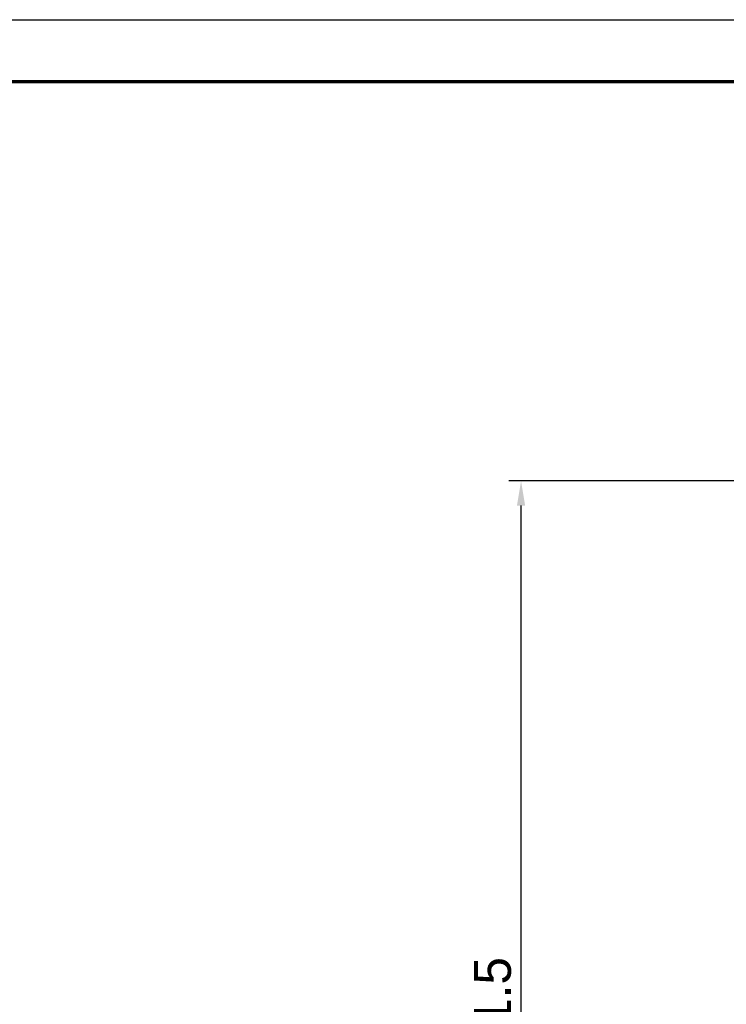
# Model space of a CAD drawing. Header units: millimetres. Extents: x 9946 to 11276, y -4769 to -3439.
# Tile 21 of 100: x 10323 to 10495, y -3678 to -3439. Entities that reach past the tile are written whole.
import ezdxf

# ---------------------------------------------------------------- set-up
doc = ezdxf.new("R2010")
doc.units = ezdxf.units.MM
doc.layers.add('ROXX NEO mini i_Fixture', color=7, linetype='Continuous', true_color=0x000000)
doc.dimstyles.get("Standard").update_dxf_attribs({"dimscale": 10, "dimtxt": 2.5, "dimasz": 3, "dimexe": 1, "dimexo": 0.5, "dimgap": 0.8, "dimtad": 1, "dimtoh": 1, "dimdec": 1, "dimzin": 1, "dimdsep": 46, "dimtxsty": 'Standard', "dimblk": 'OPEN90', "dimcen": 2.5, "dimadec": 1, "dimazin": 1, "dimtfac": 1, "dimtdec": 4, "dimtix": 1, "dimtofl": 0, "dimtmove": 1, "dimatfit": 3, "dimldrblk": 'OPEN90', "dimfxl": 1, "dimtolj": 1, "dimtzin": 1, "dimarcsym": 0})

# ---------------------------------------------------------------- blocks, each defined once
blk = doc.blocks.new('*D4')
at = {"layer": 'Defpoints', "color": 0}
for p in [(10445.02, -3551.28), (10521.14, -3551.28), (10521.14, -3812.78)]:
    blk.add_point(p, dxfattribs=at)
at = {"layer": 'ROXX NEO mini i_Fixture', "color": 0, "lineweight": -2}
for p, q in [((10515.14, -3551.28), (10442.02, -3551.28)), ((10445.02, -3806.78), (10445.02, -3557.28)), ((10515.14, -3812.78), (10442.02, -3812.78))]:
    blk.add_line(p, q, dxfattribs=at)
at = {"layer": 'ROXX NEO mini i_Fixture', "color": 0}
for points in [[(10446.02, -3557.28), (10444.02, -3557.28), (10445.02, -3551.28)], [(10444.02, -3806.78), (10446.02, -3806.78), (10445.02, -3812.78)]]:
    blk.add_solid(points, dxfattribs=at)
at = {"layer": 'ROXX NEO mini i_Fixture', "color": 0, "insert": (10438.12, -3682.03), "char_height": 9.002, "attachment_point": 5, "rotation": 90}
blk.add_mtext('\\A1;261.5', dxfattribs=at)

msp = doc.modelspace()

# ---------------------------------------------------------------- linework, layer by layer
at = {"layer": 'ROXX NEO mini i_Fixture'}
msp.add_lwpolyline([(11275.74, -4769.19), (9945.74, -4769.19), (9945.74, -3439.19), (11275.74, -3439.19)], close=True, dxfattribs=at)
at = {"layer": 'ROXX NEO mini i_Fixture', "color": 250, "lineweight": 70, "true_color": 0x1a171b}
msp.add_lwpolyline([(11260.74, -4754.19), (9960.74, -4754.19), (9960.74, -3454.19), (11260.74, -3454.19)], close=True, dxfattribs=at)

# ---------------------------------------------------------------- dimensions: what is measured, and where the dimension line sits
at = {"layer": 'ROXX NEO mini i_Fixture', "color": 5, "true_color": 0x0000ff}
dim = msp.add_linear_dim(base=(10445.02, -3551.28), p1=(10521.14, -3812.78), p2=(10521.14, -3551.28), angle=90, dimstyle='Standard', override={"dimscale": 3.0005, "dimtxt": 3, "dimasz": 2, "dimexe": 1, "dimexo": 2, "dimgap": 0.8, "dimtad": 1, "dimtih": 0, "dimtoh": 0, "dimdec": 1, "dimlfac": 1, "dimzin": 1, "dimtxsty": 'Standard', "dimsah": 0, "dimcen": 2.5, "dimadec": 1, "dimazin": 1, "dimtix": 0, "dimtmove": 0, "dimtzin": 1}, dxfattribs=at)
dim.commit()
dim.dimension.update_dxf_attribs({"geometry": '*D4', "text_midpoint": (10438.12, -3682.03)})

doc.saveas('drawing.dxf')
